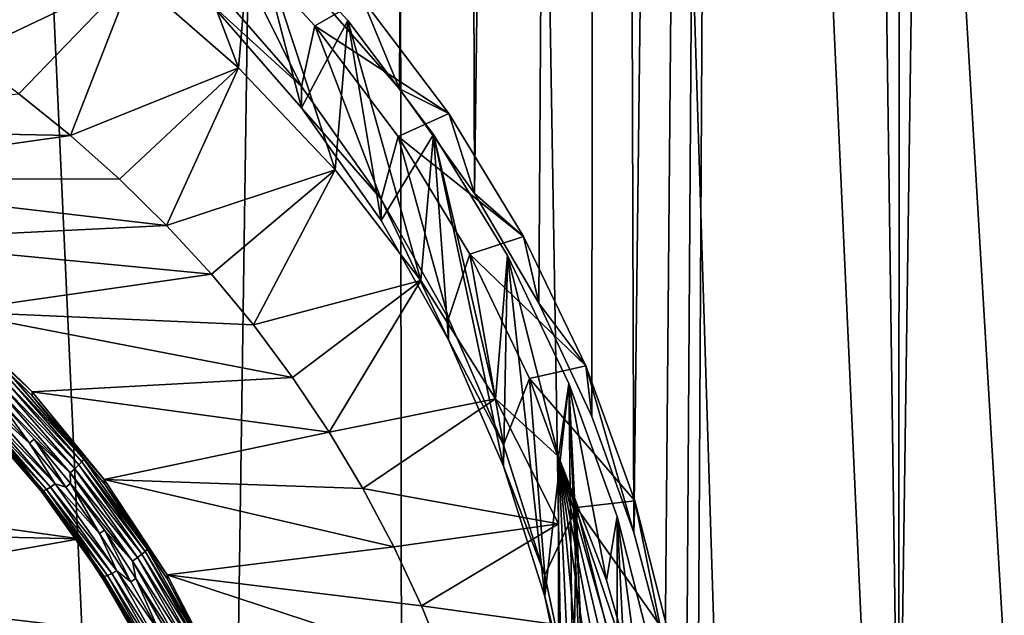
# Model space of a CAD drawing. Header units: metres. Extents: x -150 to 146, y -127 to 82.
# Tile 110 of 256: x 6.59 to 14.65, y -103.25 to -98.36. Entities that reach past the tile are written whole.
import ezdxf

# ---------------------------------------------------------------- set-up
doc = ezdxf.new("R2010")
doc.units = ezdxf.units.M
doc.layers.add('solid_ELLA_AP_WANNE_SW0001', color=7, linetype='CONTINUOUS')

msp = doc.modelspace()

# ---------------------------------------------------------------- linework, layer by layer
at = {"layer": 'solid_ELLA_AP_WANNE_SW0001'}
for points in [[(8.069506, -124.772972, 10.924814), (9.609135, -18.24229, 14.007813), (3.217331, -18.133785, 14.147997)], [(8.069506, -124.772972, 10.924814), (3.217331, -18.133785, 14.147997), (6.336342, -125.385605, 10.948417)], [(9.74049, -124.018448, 10.897388), (9.609135, -18.24229, 14.007813), (8.069506, -124.772972, 10.924814)], [(15.605437, -119.679863, 10.777008), (15.715783, -18.435972, 13.751907), (9.609135, -18.24229, 14.007813)], [(11.341341, -123.12355, 10.867428), (9.609135, -18.24229, 14.007813), (9.74049, -124.018448, 10.897388)], [(12.860622, -122.097183, 10.836285), (9.609135, -18.24229, 14.007813), (11.341341, -123.12355, 10.867428)], [(14.282817, -120.947792, 10.805685), (9.609135, -18.24229, 14.007813), (12.860622, -122.097183, 10.836285)], [(15.605437, -119.679863, 10.777008), (9.609135, -18.24229, 14.007813), (14.282817, -120.947792, 10.805685)], [(10.060558, -19.382442, -12.382281), (9.698054, -98.931847, -9.235201), (8.993295, -98.124687, -9.555291)], [(10.060558, -19.382442, -12.382281), (10.313713, -99.788963, -8.933052), (9.698054, -98.931847, -9.235201)], [(10.060558, -19.382442, -12.382281), (11.357344, -19.771864, -11.750463), (10.313713, -99.788963, -8.933052)], [(11.357344, -19.771864, -11.750463), (10.839453, -100.686844, -8.648592), (10.313713, -99.788963, -8.933052)], [(11.357344, -19.771864, -11.750463), (11.27396, -101.616234, -8.396571), (10.839453, -100.686844, -8.648592)], [(11.357344, -19.771864, -11.750463), (11.617805, -102.566338, -8.179425), (11.27396, -101.616234, -8.396571)], [(11.357344, -19.771864, -11.750463), (12.60701, -20.171082, -11.05113), (11.617805, -102.566338, -8.179425)], [(12.60701, -20.171082, -11.05113), (11.875282, -103.537781, -8.002091), (11.617805, -102.566338, -8.179425)], [(12.60701, -20.171082, -11.05113), (12.047837, -104.526268, -7.867834), (11.875282, -103.537781, -8.002091)], [(12.60701, -20.171082, -11.05113), (12.136158, -105.522758, -7.776575), (12.047837, -104.526268, -7.867834)], [(12.60701, -20.171082, -11.05113), (13.79075, -105.481125, -6.773508), (12.136158, -105.522758, -7.776575)], [(12.60701, -20.171082, -11.05113), (13.814006, -20.573759, -10.282045), (13.79075, -105.481125, -6.773508)], [(13.814006, -20.573759, -10.282045), (14.984045, -20.973303, -9.440368), (13.79075, -105.481125, -6.773508)], [(14.984045, -20.973303, -9.440368), (15.371962, -105.434013, -5.638446), (13.79075, -105.481125, -6.773508)], [(7.512507, -98.003624, -15.709088), (7.611259, -96.7323, -8.034952), (8.380338, -98.760475, -15.575635)], [(8.380338, -98.760475, -15.575635), (7.611259, -96.7323, -8.034952), (8.486234, -97.513214, -7.897255)], [(6.574573, -97.332764, -15.827378), (7.512507, -98.003624, -15.709088), (6.140277, -98.655022, -16.327051)], [(8.486234, -97.513214, -7.897255), (8.154919, -98.236305, -7.769755), (8.895241, -99.086067, -7.619919)], [(8.380338, -98.760475, -15.575635), (8.486234, -97.513214, -7.897255), (9.169965, -99.596252, -15.428265)], [(9.274748, -98.369926, -7.746194), (8.486234, -97.513214, -7.897255), (8.895241, -99.086067, -7.619919)], [(9.169965, -99.596252, -15.428265), (8.486234, -97.513214, -7.897255), (9.274748, -98.369926, -7.746194)], [(8.895188, -98.912376, -6.635118), (8.154835, -98.062561, -6.784964), (8.238528, -97.583084, -6.869509)], [(9.004086, -98.414787, -6.722857), (8.238528, -97.583084, -6.869509), (9.391862, -98.190384, -7.270139)], [(8.895188, -98.912376, -6.635118), (8.238528, -97.583084, -6.869509), (9.004086, -98.414787, -6.722857)], [(7.512507, -98.003624, -15.709088), (6.580732, -98.973495, -16.270895), (6.140277, -98.655022, -16.327051)], [(7.512507, -98.003624, -15.709088), (7.0031, -99.312325, -16.211149), (6.580732, -98.973495, -16.270895)], [(7.512507, -98.003624, -15.709088), (8.380338, -98.760475, -15.575635), (7.0031, -99.312325, -16.211149)], [(8.154919, -98.236305, -7.769755), (8.154835, -98.062561, -6.784964), (8.895188, -98.912376, -6.635118)], [(9.391862, -98.190384, -7.270139), (8.993295, -98.124687, -9.555291), (9.698054, -98.931847, -9.235201)], [(8.895241, -99.086067, -7.619919), (8.154919, -98.236305, -7.769755), (8.895188, -98.912376, -6.635118)], [(9.004086, -98.414787, -6.722857), (9.391862, -98.190384, -7.270139), (10.102184, -99.133537, -7.103836)], [(10.102184, -99.133537, -7.103836), (9.391862, -98.190384, -7.270139), (9.698054, -98.931847, -9.235201)], [(9.547958, -99.835556, -6.472338), (8.895188, -98.912376, -6.635118), (9.004086, -98.414787, -6.722857)], [(9.274748, -98.369926, -7.746194), (8.895241, -99.086067, -7.619919), (9.547924, -100.009132, -7.457158)], [(9.686936, -99.321678, -6.562948), (9.004086, -98.414787, -6.722857), (10.102184, -99.133537, -7.103836)], [(9.547958, -99.835556, -6.472338), (9.004086, -98.414787, -6.722857), (9.686936, -99.321678, -6.562948)], [(9.169965, -99.596252, -15.428265), (9.274748, -98.369926, -7.746194), (9.874022, -100.503166, -15.268351)], [(9.978145, -99.304161, -7.581463), (9.274748, -98.369926, -7.746194), (9.547924, -100.009132, -7.457158)], [(9.874022, -100.503166, -15.268351), (9.274748, -98.369926, -7.746194), (9.978145, -99.304161, -7.581463)], [(8.380338, -98.760475, -15.575635), (7.405254, -99.670174, -16.148052), (7.0031, -99.312325, -16.211149)], [(8.380338, -98.760475, -15.575635), (7.790483, -100.049919, -16.081093), (7.405254, -99.670174, -16.148052)], [(8.380338, -98.760475, -15.575635), (9.169965, -99.596252, -15.428265), (7.790483, -100.049919, -16.081093)], [(3.661897, -99.247932, -16.222506), (6.580732, -98.973495, -16.270895), (7.0031, -99.312325, -16.211149)], [(8.895241, -99.086067, -7.619919), (8.895188, -98.912376, -6.635118), (9.547958, -99.835556, -6.472338)], [(10.102184, -99.133537, -7.103836), (9.698054, -98.931847, -9.235201), (10.313713, -99.788963, -8.933052)], [(9.547924, -100.009132, -7.457158), (8.895241, -99.086067, -7.619919), (9.547958, -99.835556, -6.472338)], [(9.686936, -99.321678, -6.562948), (10.102184, -99.133537, -7.103836), (10.715216, -100.140724, -6.926241)], [(10.715216, -100.140724, -6.926241), (10.102184, -99.133537, -7.103836), (10.313713, -99.788963, -8.933052)], [(4.498698, -99.668175, -16.148405), (3.661897, -99.247932, -16.222506), (7.0031, -99.312325, -16.211149)], [(9.978145, -99.304161, -7.581463), (9.547924, -100.009132, -7.457158), (10.099335, -100.988029, -7.284551)], [(9.874022, -100.503166, -15.268351), (9.978145, -99.304161, -7.581463), (10.485936, -101.472755, -15.097387)], [(9.978145, -99.304161, -7.581463), (10.099335, -100.988029, -7.284551), (10.550131, -102.022118, -7.102214)], [(10.582178, -100.296104, -7.406558), (9.978145, -99.304161, -7.581463), (10.550131, -102.022118, -7.102214)], [(10.485936, -101.472755, -15.097387), (9.978145, -99.304161, -7.581463), (10.582178, -100.296104, -7.406558)], [(4.498698, -99.668175, -16.148405), (7.0031, -99.312325, -16.211149), (7.405254, -99.670174, -16.148052)], [(10.099364, -100.814407, -6.299739), (9.547958, -99.835556, -6.472338), (9.686936, -99.321678, -6.562948)], [(10.273368, -100.284691, -6.393143), (9.686936, -99.321678, -6.562948), (10.715216, -100.140724, -6.926241)], [(10.099364, -100.814407, -6.299739), (9.686936, -99.321678, -6.562948), (10.273368, -100.284691, -6.393143)], [(9.169965, -99.596252, -15.428265), (8.15689, -100.449326, -16.010666), (7.790483, -100.049919, -16.081093)], [(9.169965, -99.596252, -15.428265), (8.501662, -100.865326, -15.937314), (8.15689, -100.449326, -16.010666)], [(9.169965, -99.596252, -15.428265), (9.874022, -100.503166, -15.268351), (8.501662, -100.865326, -15.937314)], [(4.498698, -99.668175, -16.148405), (7.405254, -99.670174, -16.148052), (7.790483, -100.049919, -16.081093)], [(5.291258, -100.174835, -16.059067), (4.498698, -99.668175, -16.148405), (7.790483, -100.049919, -16.081093)], [(10.099335, -100.988029, -7.284551), (9.547924, -100.009132, -7.457158), (9.547958, -99.835556, -6.472338)], [(10.099335, -100.988029, -7.284551), (9.547958, -99.835556, -6.472338), (10.099364, -100.814407, -6.299739)], [(10.715216, -100.140724, -6.926241), (10.313713, -99.788963, -8.933052), (10.839453, -100.686844, -8.648592)], [(5.291258, -100.174835, -16.059067), (7.790483, -100.049919, -16.081093), (8.15689, -100.449326, -16.010666)], [(6.020804, -100.756775, -15.956454), (5.291258, -100.174835, -16.059067), (8.15689, -100.449326, -16.010666)], [(10.273368, -100.284691, -6.393143), (10.715216, -100.140724, -6.926241), (11.225051, -101.202248, -6.739066)], [(11.225051, -101.202248, -6.739066), (10.715216, -100.140724, -6.926241), (10.839453, -100.686844, -8.648592)], [(10.5501, -101.848358, -6.117425), (10.099364, -100.814407, -6.299739), (10.273368, -100.284691, -6.393143)], [(10.76309, -101.304993, -6.213236), (10.273368, -100.284691, -6.393143), (11.225051, -101.202248, -6.739066)], [(10.5501, -101.848358, -6.117425), (10.273368, -100.284691, -6.393143), (10.76309, -101.304993, -6.213236)], [(11, -101.944054, -11.786942), (10.485936, -101.472755, -15.097387), (10.582178, -100.296104, -7.406558)], [(10.582178, -100.296104, -7.406558), (10.550131, -102.022118, -7.102214), (10.890196, -103.089973, -6.913922)], [(11.086521, -101.346901, -7.221272), (10.582178, -100.296104, -7.406558), (10.890196, -103.089973, -6.913922)], [(11, -101.944054, -11.786942), (10.582178, -100.296104, -7.406558), (11.086521, -101.346901, -7.221272)], [(6.020804, -100.756775, -15.956454), (8.15689, -100.449326, -16.010666), (8.501662, -100.865326, -15.937314)], [(9.874022, -100.503166, -15.268351), (8.822535, -101.295563, -15.861452), (8.501662, -100.865326, -15.937314)], [(9.874022, -100.503166, -15.268351), (9.121991, -101.7435, -15.782468), (8.822535, -101.295563, -15.861452)], [(9.874022, -100.503166, -15.268351), (10.485936, -101.472755, -15.097387), (9.121991, -101.7435, -15.782468)], [(11.225051, -101.202248, -6.739066), (10.839453, -100.686844, -8.648592), (11.27396, -101.616234, -8.396571)], [(6.020804, -100.756775, -15.956454), (8.501662, -100.865326, -15.937314), (8.822535, -101.295563, -15.861452)], [(6.6891, -101.414917, -15.840406), (6.020804, -100.756775, -15.956454), (8.822535, -101.295563, -15.861452)], [(6.022175, -100.79229, -16.153278), (6.020804, -100.756775, -15.956454), (6.6891, -101.414917, -15.840406)], [(6.022175, -100.79229, -16.153278), (6.6891, -101.414917, -15.840406), (6.688303, -101.448296, -16.037605)], [(6.518196, -101.286095, -16.118769), (6.022175, -100.79229, -16.153278), (6.688303, -101.448296, -16.037605)], [(10.099335, -100.988029, -7.284551), (10.099364, -100.814407, -6.299739), (10.5501, -101.848358, -6.117425)], [(10.550131, -102.022118, -7.102214), (10.099335, -100.988029, -7.284551), (10.5501, -101.848358, -6.117425)], [(10.76309, -101.304993, -6.213236), (11.225051, -101.202248, -6.739066), (11.626775, -102.307877, -6.544114)], [(11.225051, -101.202248, -6.739066), (11.27396, -101.616234, -8.396571), (11.617805, -102.566338, -8.179425)], [(11.626775, -102.307877, -6.544114), (11.225051, -101.202248, -6.739066), (11.617805, -102.566338, -8.179425)], [(6.503695, -101.308052, -16.163923), (7.095772, -101.987259, -16.044161), (6.480624, -101.336845, -16.200935)], [(6.503695, -101.308052, -16.163923), (6.518196, -101.286095, -16.118769), (7.111593, -101.96682, -15.998739)], [(6.503695, -101.308052, -16.163923), (7.111593, -101.96682, -15.998739), (7.095772, -101.987259, -16.044161)], [(7.111593, -101.96682, -15.998739), (6.518196, -101.286095, -16.118769), (6.688303, -101.448296, -16.037605)], [(6.6891, -101.414917, -15.840406), (8.822535, -101.295563, -15.861452), (9.121991, -101.7435, -15.782468)], [(10.890162, -102.916252, -5.929127), (10.5501, -101.848358, -6.117425), (10.76309, -101.304993, -6.213236)], [(11.147891, -102.362854, -6.026707), (10.76309, -101.304993, -6.213236), (11.626775, -102.307877, -6.544114)], [(10.890162, -102.916252, -5.929127), (10.76309, -101.304993, -6.213236), (11.147891, -102.362854, -6.026707)], [(6.450557, -101.370514, -16.227278), (7.037796, -102.044174, -16.108494), (6.415548, -101.406754, -16.241152)], [(6.480624, -101.336845, -16.200935), (7.070601, -102.013649, -16.081598), (6.450557, -101.370514, -16.227278)], [(7.070601, -102.013649, -16.081598), (7.037796, -102.044174, -16.108494), (6.450557, -101.370514, -16.227278)], [(7.095772, -101.987259, -16.044161), (7.070601, -102.013649, -16.081598), (6.480624, -101.336845, -16.200935)], [(11.086521, -101.346901, -7.221272), (10.890196, -103.089973, -6.913922), (11.120274, -104.192116, -6.719584)], [(11.393223, -102.958488, -11.608069), (11, -101.944054, -11.786942), (11.086521, -101.346901, -7.221272)], [(11.086521, -101.346901, -7.221272), (11.120274, -104.192116, -6.719584), (11.235166, -105.305458, -6.523273)], [(11.482817, -109.300026, -5.818923), (11.086521, -101.346901, -7.221272), (11.235166, -105.305458, -6.523273)], [(11.482817, -109.300026, -5.818923), (11.482817, -102.436455, -7.029155), (11.086521, -101.346901, -7.221272)], [(11.393223, -102.958488, -11.608069), (11.086521, -101.346901, -7.221272), (11.482817, -102.436455, -7.029155)], [(6.668115, -101.834381, -16.172613), (6.350914, -101.486801, -16.233902), (6.387157, -101.452888, -16.239882)], [(6.415548, -101.406754, -16.241152), (6.9996, -102.076752, -16.123013), (6.387157, -101.452888, -16.239882)], [(6.9996, -102.076752, -16.123013), (6.706174, -101.802452, -16.178244), (6.387157, -101.452888, -16.239882)], [(6.668115, -101.834381, -16.172613), (6.387157, -101.452888, -16.239882), (6.706174, -101.802452, -16.178244)], [(7.037796, -102.044174, -16.108494), (6.9996, -102.076752, -16.123013), (6.415548, -101.406754, -16.241152)], [(6.688303, -101.448296, -16.037605), (6.6891, -101.414917, -15.840406), (7.280018, -102.133377, -15.713722)], [(6.688303, -101.448296, -16.037605), (7.280018, -102.133377, -15.713722), (7.281153, -102.169281, -15.910477)], [(7.111593, -101.96682, -15.998739), (6.688303, -101.448296, -16.037605), (7.281153, -102.169281, -15.910477)], [(7.280018, -102.133377, -15.713722), (6.6891, -101.414917, -15.840406), (9.121991, -101.7435, -15.782468)], [(10.485936, -101.472755, -15.097387), (9.399141, -102.207268, -15.700693), (9.121991, -101.7435, -15.782468)], [(10.485936, -101.472755, -15.097387), (11, -102.495956, -14.916968), (9.399141, -102.207268, -15.700693)], [(11, -101.944054, -11.786942), (11, -102.495956, -14.916968), (10.485936, -101.472755, -15.097387)], [(6.239382, -101.562653, -16.160969), (6.807396, -102.214264, -16.046074), (6.216342, -101.577019, -16.116312)], [(6.269425, -101.540062, -16.197275), (6.840174, -102.194801, -16.081827), (6.239382, -101.562653, -16.160969)], [(6.840174, -102.194801, -16.081827), (6.807396, -102.214264, -16.046074), (6.239382, -101.562653, -16.160969)], [(6.269425, -101.540062, -16.197275), (6.304419, -101.510773, -16.222755), (6.878354, -102.169174, -16.106661)], [(6.269425, -101.540062, -16.197275), (6.878354, -102.169174, -16.106661), (6.840174, -102.194801, -16.081827)], [(6.304419, -101.510773, -16.222755), (6.350914, -101.486801, -16.233902), (6.668115, -101.834381, -16.172613)], [(6.878354, -102.169174, -16.106661), (6.304419, -101.510773, -16.222755), (6.668115, -101.834381, -16.172613)], [(6.216342, -101.577019, -16.116312), (6.782259, -102.226219, -16.001841), (6.201879, -101.582169, -16.066357)], [(6.201879, -101.582169, -16.066357), (6.766479, -102.229858, -15.952151), (6.207262, -101.588478, -16.012888)], [(6.782259, -102.226219, -16.001841), (6.766479, -102.229858, -15.952151), (6.201879, -101.582169, -16.066357)], [(6.766479, -102.229858, -15.952151), (6.516486, -101.927917, -15.953035), (6.207262, -101.588478, -16.012888)], [(6.807396, -102.214264, -16.046074), (6.782259, -102.226219, -16.001841), (6.216342, -101.577019, -16.116312)], [(6.963608, -102.196144, -16.108826), (6.668115, -101.834381, -16.172613), (6.706174, -101.802452, -16.178244)], [(6.9996, -102.076752, -16.123013), (7.00336, -102.166275, -16.114092), (6.706174, -101.802452, -16.178244)], [(6.963608, -102.196144, -16.108826), (6.706174, -101.802452, -16.178244), (7.00336, -102.166275, -16.114092)], [(7.280018, -102.133377, -15.713722), (9.121991, -101.7435, -15.782468), (9.399141, -102.207268, -15.700693)], [(6.878354, -102.169174, -16.106661), (6.668115, -101.834381, -16.172613), (6.963608, -102.196144, -16.108826)], [(10.550131, -102.022118, -7.102214), (10.5501, -101.848358, -6.117425), (10.890162, -102.916252, -5.929127)], [(3.488562, -102.11953, -15.716165), (6.517297, -101.894302, -15.755877), (7.075763, -102.618301, -15.628218)], [(6.517297, -101.894302, -15.755877), (6.516486, -101.927917, -15.953035), (6.806596, -102.283348, -15.890364)], [(6.766479, -102.229858, -15.952151), (6.806596, -102.283348, -15.890364), (6.516486, -101.927917, -15.953035)], [(6.517297, -101.894302, -15.755877), (6.806596, -102.283348, -15.890364), (7.076741, -102.653725, -15.825056)], [(6.517297, -101.894302, -15.755877), (7.076741, -102.653725, -15.825056), (7.075763, -102.618301, -15.628218)], [(11, -111.389992, -10.121367), (11, -102.495956, -14.916968), (11, -101.944054, -11.786942)], [(11.688731, -103.992989, -11.425659), (11, -101.944054, -11.786942), (11.393223, -102.958488, -11.608069)], [(11.886919, -105.051315, -11.239048), (11, -101.944054, -11.786942), (11.688731, -103.992989, -11.425659)], [(11.987319, -106.129013, -11.049021), (11, -101.944054, -11.786942), (11.886919, -105.051315, -11.239048)], [(11.987319, -107.205032, -10.859288), (11, -101.944054, -11.786942), (11.987319, -106.129013, -11.049021)], [(11.886919, -108.28273, -10.669261), (11, -101.944054, -11.786942), (11.987319, -107.205032, -10.859288)], [(11.688731, -109.341057, -10.48265), (11, -101.944054, -11.786942), (11.886919, -108.28273, -10.669261)], [(11.393223, -110.375557, -10.30024), (11, -101.944054, -11.786942), (11.688731, -109.341057, -10.48265)], [(11, -111.389992, -10.121367), (11, -101.944054, -11.786942), (11.393223, -110.375557, -10.30024)], [(7.037796, -102.044174, -16.108494), (7.552818, -102.772881, -15.980002), (6.9996, -102.076752, -16.123013)], [(7.070601, -102.013649, -16.081598), (7.588023, -102.74575, -15.952507), (7.037796, -102.044174, -16.108494)], [(7.588023, -102.74575, -15.952507), (7.552818, -102.772881, -15.980002), (7.037796, -102.044174, -16.108494)], [(7.095772, -101.987259, -16.044161), (7.615037, -102.721977, -15.914611), (7.070601, -102.013649, -16.081598)], [(7.615037, -102.721977, -15.914611), (7.588023, -102.74575, -15.952507), (7.070601, -102.013649, -16.081598)], [(7.095772, -101.987259, -16.044161), (7.111593, -101.96682, -15.998739), (7.632015, -102.703171, -15.8689)], [(7.095772, -101.987259, -16.044161), (7.632015, -102.703171, -15.8689), (7.615037, -102.721977, -15.914611)], [(7.632015, -102.703171, -15.8689), (7.111593, -101.96682, -15.998739), (7.281153, -102.169281, -15.910477)], [(10.890196, -103.089973, -6.913922), (10.550131, -102.022118, -7.102214), (10.890162, -102.916252, -5.929127)], [(4.08253, -102.554558, -15.639457), (3.488562, -102.11953, -15.716165), (7.075763, -102.618301, -15.628218)], [(6.9996, -102.076752, -16.123013), (7.511827, -102.801514, -15.995218), (7.00336, -102.166275, -16.114092)], [(7.552818, -102.772881, -15.980002), (7.511827, -102.801514, -15.995218), (6.9996, -102.076752, -16.123013)], [(6.840174, -102.194801, -16.081827), (7.340734, -102.903053, -15.956944), (6.807396, -102.214264, -16.046074)], [(6.840174, -102.194801, -16.081827), (6.878354, -102.169174, -16.106661), (7.381708, -102.881371, -15.981081)], [(6.840174, -102.194801, -16.081827), (7.381708, -102.881371, -15.981081), (7.340734, -102.903053, -15.956944)], [(6.878354, -102.169174, -16.106661), (6.963608, -102.196144, -16.108826), (7.240074, -102.575462, -16.041941)], [(7.381708, -102.881371, -15.981081), (6.878354, -102.169174, -16.106661), (7.240074, -102.575462, -16.041941)], [(7.240074, -102.575462, -16.041941), (6.963608, -102.196144, -16.108826), (7.00336, -102.166275, -16.114092)], [(7.511827, -102.801514, -15.995218), (7.281409, -102.547768, -16.046825), (7.00336, -102.166275, -16.114092)], [(7.240074, -102.575462, -16.041941), (7.00336, -102.166275, -16.114092), (7.281409, -102.547768, -16.046825)], [(7.280018, -102.133377, -15.713722), (9.399141, -102.207268, -15.700693), (9.651913, -102.683327, -15.616752)], [(7.794495, -102.913895, -15.576096), (7.280018, -102.133377, -15.713722), (9.651913, -102.683327, -15.616752)], [(7.281153, -102.169281, -15.910477), (7.280018, -102.133377, -15.713722), (7.794495, -102.913895, -15.576096)], [(7.281153, -102.169281, -15.910477), (7.794495, -102.913895, -15.576096), (7.794229, -102.947342, -15.773283)], [(7.632015, -102.703171, -15.8689), (7.281153, -102.169281, -15.910477), (7.794229, -102.947342, -15.773283)], [(11, -102.495956, -14.916968), (9.651913, -102.683327, -15.616752), (9.399141, -102.207268, -15.700693)], [(6.782259, -102.226219, -16.001841), (7.278581, -102.928474, -15.878016), (6.766479, -102.229858, -15.952151)], [(6.766479, -102.229858, -15.952151), (7.261646, -102.930481, -15.828614), (6.806596, -102.283348, -15.890364)], [(7.278581, -102.928474, -15.878016), (7.261646, -102.930481, -15.828614), (6.766479, -102.229858, -15.952151)], [(6.807396, -102.214264, -16.046074), (7.305558, -102.919113, -15.921788), (6.782259, -102.226219, -16.001841)], [(7.305558, -102.919113, -15.921788), (7.278581, -102.928474, -15.878016), (6.782259, -102.226219, -16.001841)], [(7.261646, -102.930481, -15.828614), (7.076741, -102.653725, -15.825056), (6.806596, -102.283348, -15.890364)], [(7.340734, -102.903053, -15.956944), (7.305558, -102.919113, -15.921788), (6.807396, -102.214264, -16.046074)], [(11.120275, -104.018562, -5.734761), (10.890162, -102.916252, -5.929127), (11.147891, -102.362854, -6.026707)], [(11.235184, -105.131889, -5.538451), (11.120275, -104.018562, -5.734761), (11.147891, -102.362854, -6.026707)], [(11.147891, -102.362854, -6.026707), (11.626775, -102.307877, -6.544114), (11.916518, -103.446968, -6.343261)], [(11.425736, -103.456841, -5.833807), (11.147891, -102.362854, -6.026707), (11.916518, -103.446968, -6.343261)], [(11.235184, -105.131889, -5.538451), (11.147891, -102.362854, -6.026707), (11.425736, -103.456841, -5.833807)], [(11.626775, -102.307877, -6.544114), (11.617805, -102.566338, -8.179425), (11.875282, -103.537781, -8.002091)], [(11.916518, -103.446968, -6.343261), (11.626775, -102.307877, -6.544114), (11.875282, -103.537781, -8.002091)], [(11.688731, -103.992989, -11.425659), (11.393223, -102.958488, -11.608069), (11.482817, -102.436455, -7.029155)], [(11.769008, -108.173088, -6.017632), (11.769008, -103.563393, -6.830446), (11.482817, -102.436455, -7.029155)], [(11.688731, -103.992989, -11.425659), (11.482817, -102.436455, -7.029155), (11.769008, -103.563393, -6.830446)], [(11.482817, -109.300026, -5.818923), (11.769008, -108.173088, -6.017632), (11.482817, -102.436455, -7.029155)], [(11, -102.495956, -14.916968), (9.878399, -103.168488, -15.531203), (9.651913, -102.683327, -15.616752)], [(11, -102.495956, -14.916968), (11, -103.322472, -14.947549), (9.878399, -103.168488, -15.531203)], [(11, -111.389992, -10.121367), (11, -103.322472, -14.947549), (11, -102.495956, -14.916968)], [(4.61788, -103.052467, -15.551662), (4.08253, -102.554558, -15.639457), (7.075763, -102.618301, -15.628218)], [(7.496437, -102.970337, -15.972314), (7.240074, -102.575462, -16.041941), (7.281409, -102.547768, -16.046825)], [(7.381708, -102.881371, -15.981081), (7.240074, -102.575462, -16.041941), (7.496437, -102.970337, -15.972314)], [(7.511827, -102.801514, -15.995218), (7.53924, -102.944893, -15.9768), (7.281409, -102.547768, -16.046825)], [(7.496437, -102.970337, -15.972314), (7.281409, -102.547768, -16.046825), (7.53924, -102.944893, -15.9768)], [(4.61788, -103.052467, -15.551662), (7.075763, -102.618301, -15.628218), (7.554589, -103.401588, -15.490102)], [(7.075763, -102.618301, -15.628218), (7.076741, -102.653725, -15.825056), (7.326129, -103.037964, -15.757305)], [(7.075763, -102.618301, -15.628218), (7.326129, -103.037964, -15.757305), (7.554028, -103.434929, -15.687308)], [(7.075763, -102.618301, -15.628218), (7.554028, -103.434929, -15.687308), (7.554589, -103.401588, -15.490102)], [(7.261646, -102.930481, -15.828614), (7.326129, -103.037964, -15.757305), (7.076741, -102.653725, -15.825056)], [(7.794495, -102.913895, -15.576096), (9.651913, -102.683327, -15.616752), (9.878399, -103.168488, -15.531203)], [(7.552818, -102.772881, -15.980002), (7.990338, -103.549164, -15.843122), (7.511827, -102.801514, -15.995218)], [(7.588023, -102.74575, -15.952507), (8.027582, -103.525658, -15.814989), (7.552818, -102.772881, -15.980002)], [(8.027582, -103.525658, -15.814989), (7.990338, -103.549164, -15.843122), (7.552818, -102.772881, -15.980002)], [(7.615037, -102.721977, -15.914611), (8.056161, -103.504654, -15.776604), (7.588023, -102.74575, -15.952507)], [(8.056161, -103.504654, -15.776604), (8.027582, -103.525658, -15.814989), (7.588023, -102.74575, -15.952507)], [(7.615037, -102.721977, -15.914611), (7.632015, -102.703171, -15.8689), (8.074122, -103.487595, -15.730585)], [(7.615037, -102.721977, -15.914611), (8.074122, -103.487595, -15.730585), (8.056161, -103.504654, -15.776604)], [(8.074122, -103.487595, -15.730585), (7.632015, -102.703171, -15.8689), (7.794229, -102.947342, -15.773283)], [(7.511827, -102.801514, -15.995218), (7.946972, -103.573586, -15.859081), (7.53924, -102.944893, -15.9768)], [(7.990338, -103.549164, -15.843122), (7.946972, -103.573586, -15.859081), (7.511827, -102.801514, -15.995218)], [(7.278581, -102.928474, -15.878016), (7.700215, -103.676567, -15.746106), (7.261646, -102.930481, -15.828614)], [(7.261646, -102.930481, -15.828614), (7.682299, -103.676834, -15.697011), (7.326129, -103.037964, -15.757305)], [(7.700215, -103.676567, -15.746106), (7.682299, -103.676834, -15.697011), (7.261646, -102.930481, -15.828614)], [(7.305558, -102.919113, -15.921788), (7.728755, -103.669983, -15.78939), (7.278581, -102.928474, -15.878016)], [(7.728755, -103.669983, -15.78939), (7.700215, -103.676567, -15.746106), (7.278581, -102.928474, -15.878016)], [(7.340734, -102.903053, -15.956944), (7.765968, -103.657539, -15.823908), (7.305558, -102.919113, -15.921788)], [(7.765968, -103.657539, -15.823908), (7.728755, -103.669983, -15.78939), (7.305558, -102.919113, -15.921788)], [(7.340734, -102.903053, -15.956944), (7.381708, -102.881371, -15.981081), (7.809316, -103.640068, -15.847302)], [(7.340734, -102.903053, -15.956944), (7.809316, -103.640068, -15.847302), (7.765968, -103.657539, -15.823908)], [(7.381708, -102.881371, -15.981081), (7.496437, -102.970337, -15.972314), (7.730488, -103.377304, -15.900555)], [(7.809316, -103.640068, -15.847302), (7.381708, -102.881371, -15.981081), (7.730488, -103.377304, -15.900555)], [(7.794229, -102.947342, -15.773283), (7.794495, -102.913895, -15.576096), (8.221221, -103.737984, -15.430786)], [(7.794495, -102.913895, -15.576096), (9.878399, -103.168488, -15.531203), (10.08001, -103.666252, -15.443435)], [(8.221221, -103.737984, -15.430786), (7.794495, -102.913895, -15.576096), (10.08001, -103.666252, -15.443435)], [(10.890196, -103.089973, -6.913922), (10.890162, -102.916252, -5.929127), (11.120275, -104.018562, -5.734761)], [(7.730488, -103.377304, -15.900555), (7.496437, -102.970337, -15.972314), (7.53924, -102.944893, -15.9768)], [(7.946972, -103.573586, -15.859081), (7.774632, -103.354187, -15.904632), (7.53924, -102.944893, -15.9768)], [(7.730488, -103.377304, -15.900555), (7.53924, -102.944893, -15.9768), (7.774632, -103.354187, -15.904632)], [(7.794229, -102.947342, -15.773283), (8.221221, -103.737984, -15.430786), (8.22191, -103.773964, -15.627528)], [(8.074122, -103.487595, -15.730585), (7.794229, -102.947342, -15.773283), (8.22191, -103.773964, -15.627528)], [(5.094172, -103.611023, -15.453173), (4.61788, -103.052467, -15.551662), (7.554589, -103.401588, -15.490102)], [(7.682299, -103.676834, -15.697011), (7.554028, -103.434929, -15.687308), (7.326129, -103.037964, -15.757305)], [(11.120274, -104.192116, -6.719584), (10.890196, -103.089973, -6.913922), (11.120275, -104.018562, -5.734761)], [(11, -103.322472, -14.947549), (10.08001, -103.666252, -15.443435), (9.878399, -103.168488, -15.531203)]]:
    msp.add_3dface(points, dxfattribs=at)

doc.saveas('drawing.dxf')
